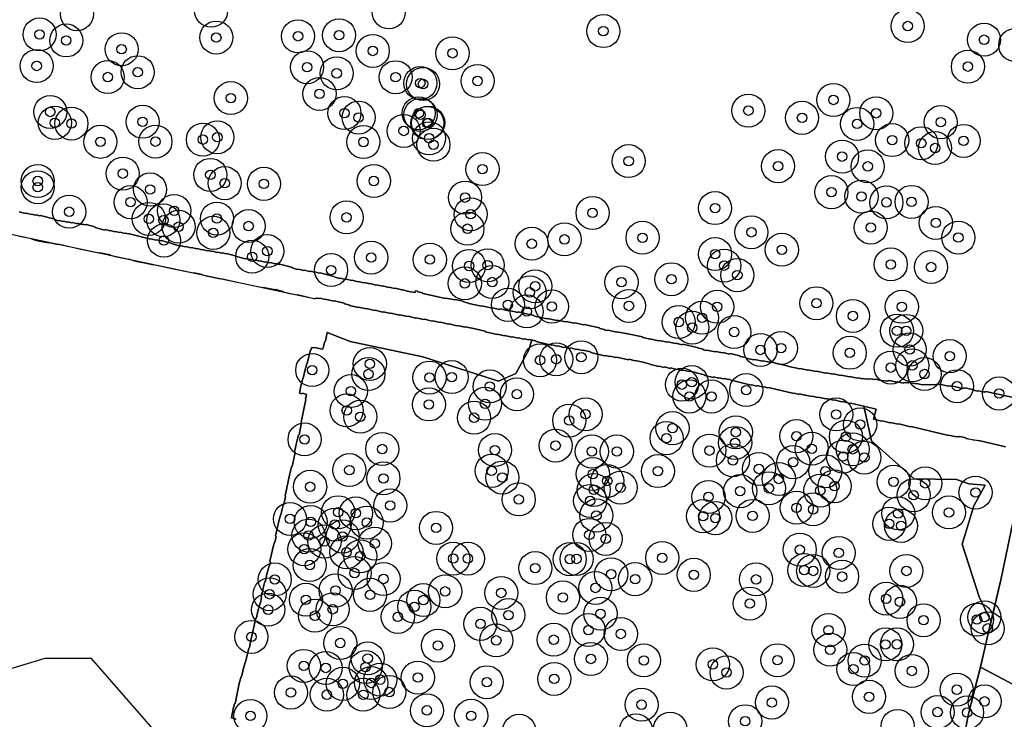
# Model space of a CAD drawing. Header units: inches. Extents: x 128668 to 131679, y 413272 to 413787.
# Tile 7 of 116: x 128821 to 128925, y 413652 to 413726. Entities that reach past the tile are written whole.
import ezdxf

# ---------------------------------------------------------------- set-up
doc = ezdxf.new("R2010")
doc.units = ezdxf.units.IN
doc.header["$MEASUREMENT"] = 0
doc.header["$PDMODE"] = 33
doc.header["$PDSIZE"] = -3
for name, color, linetype in [('Niet gedetecteerde gebieden (D-gebied) (ca. 44.659 m2)', 1, 'Continuous'), ('Onderzoeksgebied Capelsche UW (ca. 743.790 m2)', 5, 'Continuous'), ('Significante objecten binnen onderzoeksgebied', 3, 'Continuous'), ('Veiligheidsmarge objecten d.d. 230531', 6, 'Continuous'), ('Verstoorde gebieden (C-gebied) (ca. 90.096 m2)', 40, 'Continuous'), ('Vrijgegeven gebieden (A+B gebied) (ca. 609.035 m2)', 3, 'Continuous')]:
    doc.layers.add(name, color=color, linetype=linetype)

msp = doc.modelspace()

# ---------------------------------------------------------------- linework, layer by layer
at = {"layer": 'Niet gedetecteerde gebieden (D-gebied) (ca. 44.659 m2)'}
for points in [[(128924.82, 413680.73, 0), (128922, 413681.41, 0), (128921.94, 413681.38, 0), (128921.6, 413681.46, 0), (128921.54, 413681.42, 0), (128920.67, 413681.64, 0), (128920.63, 413681.7, 0), (128920, 413681.85, 0), (128919.94, 413681.81, 0), (128919.84, 413681.84, 0), (128919.78, 413681.8, 0), (128919.68, 413681.82, 0), (128919.62, 413681.79, 0), (128918.85, 413681.98, 0), (128918.79, 413681.94, 0), (128914.85, 413682.9, 0), (128914.79, 413682.86, 0), (128913.53, 413683.17, 0), (128913.47, 413683.13, 0), (128912.64, 413683.33, 0), (128912.58, 413683.3, 0), (128911.8, 413683.48, 0), (128911.74, 413683.45, 0), (128910.87, 413683.66, 0), (128911.13, 413684.73, 0), (128908.46, 413685.38, 0), (128908.4, 413685.34, 0), (128907.57, 413685.54, 0), (128907.51, 413685.51, 0), (128906.69, 413685.71, 0), (128906.63, 413685.67, 0), (128905.85, 413685.86, 0), (128905.79, 413685.82, 0), (128905.01, 413686.01, 0), (128904.95, 413685.98, 0), (128904.37, 413686.12, 0), (128904.31, 413686.08, 0), (128903.67, 413686.23, 0), (128903.61, 413686.2, 0), (128903.03, 413686.34, 0), (128902.97, 413686.3, 0), (128902.49, 413686.42, 0), (128902.43, 413686.38, 0), (128899.75, 413687.03, 0), (128899.69, 413687, 0), (128899.11, 413687.14, 0), (128899.05, 413687.1, 0), (128898.56, 413687.22, 0), (128898.5, 413687.18, 0), (128897.97, 413687.31, 0), (128897.91, 413687.28, 0), (128895.67, 413687.82, 0), (128895.64, 413687.88, 0), (128895.59, 413687.89, 0), (128895.53, 413687.86, 0), (128895.04, 413687.97, 0), (128894.98, 413687.94, 0), (128894.5, 413688.06, 0), (128894.44, 413688.02, 0), (128893.95, 413688.14, 0), (128893.89, 413688.1, 0), (128893.02, 413688.31, 0), (128892.98, 413688.37, 0), (128892.1, 413688.59, 0), (128892.07, 413688.65, 0), (128892.01, 413688.61, 0), (128891.42, 413688.75, 0), (128891.36, 413688.71, 0), (128890.73, 413688.87, 0), (128890.67, 413688.83, 0), (128890.09, 413688.97, 0), (128890.03, 413688.94, 0), (128889.4, 413689.09, 0), (128889.34, 413689.05, 0), (128888.75, 413689.2, 0), (128888.69, 413689.16, 0), (128888.21, 413689.28, 0), (128888.15, 413689.24, 0), (128887.27, 413689.45, 0), (128887.24, 413689.51, 0), (128886.36, 413689.73, 0), (128886.32, 413689.79, 0), (128886.26, 413689.75, 0), (128885.68, 413689.89, 0), (128885.62, 413689.86, 0), (128884.99, 413690.01, 0), (128884.93, 413689.97, 0), (128884.35, 413690.11, 0), (128884.29, 413690.08, 0), (128883.65, 413690.23, 0), (128883.59, 413690.19, 0), (128883.01, 413690.34, 0), (128882.95, 413690.3, 0), (128882.46, 413690.42, 0), (128882.4, 413690.38, 0), (128880.95, 413690.74, 0), (128880.91, 413690.8, 0), (128880.13, 413690.98, 0), (128880.07, 413690.95, 0), (128879.49, 413691.09, 0), (128879.43, 413691.05, 0), (128878.8, 413691.21, 0), (128878.74, 413691.17, 0), (128878.15, 413691.31, 0), (128878.09, 413691.27, 0), (128877.46, 413691.43, 0), (128877.4, 413691.39, 0), (128876.82, 413691.53, 0), (128876.76, 413691.5, 0), (128875.15, 413691.89, 0), (128875.12, 413691.95, 0), (128874.44, 413692.11, 0), (128874.38, 413692.08, 0), (128873.89, 413692.19, 0), (128873.83, 413692.16, 0), (128873.3, 413692.29, 0), (128873.24, 413692.25, 0), (128872.65, 413692.39, 0), (128872.59, 413692.36, 0), (128871.86, 413692.53, 0), (128871.8, 413692.5, 0), (128871.08, 413692.67, 0), (128871.02, 413692.64, 0), (128869.8, 413692.93, 0), (128869.76, 413692.99, 0), (128868.4, 413693.32, 0), (128868.34, 413693.29, 0), (128867.66, 413693.45, 0), (128867.6, 413693.42, 0), (128866.83, 413693.6, 0), (128866.77, 413693.57, 0), (128865.94, 413693.77, 0), (128865.88, 413693.73, 0), (128865.05, 413693.93, 0), (128864.99, 413693.9, 0), (128864.22, 413694.09, 0), (128864.15, 413694.05, 0), (128863.33, 413694.25, 0), (128863.27, 413694.21, 0), (128862.44, 413694.41, 0), (128862.38, 413694.38, 0), (128861.61, 413694.57, 0), (128861.54, 413694.53, 0), (128860.72, 413694.73, 0), (128860.66, 413694.69, 0), (128859.83, 413694.89, 0), (128859.77, 413694.86, 0), (128859, 413695.05, 0), (128858.93, 413695.01, 0), (128858.11, 413695.21, 0), (128858.05, 413695.17, 0), (128857.22, 413695.38, 0), (128857.16, 413695.34, 0), (128856.38, 413695.53, 0), (128856.32, 413695.49, 0), (128855.4, 413695.72, 0), (128855.36, 413695.78, 0), (128854.88, 413695.89, 0), (128854.84, 413695.95, 0), (128853.82, 413696.2, 0), (128853.76, 413696.17, 0), (128852.84, 413696.39, 0), (128852.78, 413696.35, 0), (128852.29, 413696.47, 0), (128852.23, 413696.44, 0), (128852.04, 413696.48, 0), (128851.98, 413696.45, 0), (128851.83, 413696.48, 0), (128851.77, 413696.44, 0), (128851.66, 413696.42, 0), (128795.11, 413708.4, 0)], [(128820.43, 413705.63, 0), (128821.16, 413705.44, 0), (128821.22, 413705.47, 0), (128821.7, 413705.34, 0), (128821.76, 413705.38, 0), (128822.2, 413705.27, 0), (128822.26, 413705.3, 0), (128822.65, 413705.2, 0), (128822.71, 413705.23, 0), (128824.21, 413704.84, 0), (128824.24, 413704.78, 0), (128824.63, 413704.68, 0), (128824.69, 413704.71, 0), (128825.08, 413704.61, 0), (128825.14, 413704.64, 0), (128825.52, 413704.54, 0), (128825.59, 413704.58, 0), (128826.02, 413704.46, 0), (128826.08, 413704.5, 0), (128826.57, 413704.37, 0), (128826.63, 413704.41, 0), (128827.06, 413704.29, 0), (128827.12, 413704.33, 0), (128827.46, 413704.24, 0), (128827.52, 413704.27, 0), (128828.44, 413704.03, 0), (128828.48, 413703.97, 0), (128829.49, 413703.7, 0), (128829.55, 413703.74, 0), (128830.04, 413703.61, 0), (128830.1, 413703.64, 0), (128830.58, 413703.52, 0), (128830.64, 413703.55, 0), (128831.08, 413703.44, 0), (128831.14, 413703.47, 0), (128831.62, 413703.34, 0), (128831.68, 413703.38, 0), (128832.07, 413703.28, 0), (128832.13, 413703.31, 0), (128834.35, 413702.73, 0), (128834.41, 413702.76, 0), (128834.9, 413702.63, 0), (128834.96, 413702.67, 0), (128835.44, 413702.54, 0), (128835.5, 413702.58, 0), (128836.61, 413702.28, 0), (128836.65, 413702.22, 0), (128837.52, 413701.99, 0), (128837.58, 413702.03, 0), (128838.02, 413701.91, 0), (128838.08, 413701.95, 0), (128838.61, 413701.81, 0), (128838.67, 413701.84, 0), (128839.25, 413701.69, 0), (128839.31, 413701.73, 0), (128839.79, 413701.6, 0), (128839.86, 413701.63, 0), (128840.34, 413701.51, 0), (128840.4, 413701.54, 0), (128840.88, 413701.41, 0), (128840.94, 413701.45, 0), (128841.38, 413701.33, 0), (128841.44, 413701.37, 0), (128841.92, 413701.24, 0), (128841.99, 413701.28, 0), (128842.32, 413701.19, 0), (128842.38, 413701.22, 0), (128843.3, 413700.98, 0), (128843.34, 413700.92, 0), (128844.35, 413700.65, 0), (128844.42, 413700.69, 0), (128844.85, 413700.57, 0), (128844.91, 413700.61, 0), (128845.39, 413700.48, 0), (128845.46, 413700.52, 0), (128845.94, 413700.39, 0), (128846, 413700.42, 0), (128846.44, 413700.31, 0), (128846.5, 413700.34, 0), (128846.98, 413700.22, 0), (128847.04, 413700.25, 0), (128847.52, 413700.12, 0), (128847.59, 413700.16, 0), (128847.97, 413700.06, 0), (128848.03, 413700.09, 0), (128849.39, 413699.73, 0), (128849.42, 413699.67, 0), (128849.95, 413699.53, 0), (128850.01, 413699.57, 0), (128850.59, 413699.42, 0), (128850.66, 413699.45, 0), (128851.19, 413699.31, 0), (128851.25, 413699.35, 0), (128851.68, 413699.23, 0), (128851.75, 413699.27, 0), (128852.23, 413699.14, 0), (128852.29, 413699.17, 0), (128853.74, 413698.79, 0), (128853.78, 413698.73, 0), (128854.36, 413698.58, 0), (128854.42, 413698.61, 0), (128855, 413698.46, 0), (128855.06, 413698.49, 0), (128855.64, 413698.34, 0), (128855.7, 413698.38, 0), (128856.28, 413698.22, 0), (128856.34, 413698.26, 0), (128856.92, 413698.11, 0), (128856.98, 413698.14, 0), (128857.56, 413697.99, 0), (128857.62, 413698.02, 0), (128858.2, 413697.87, 0), (128858.26, 413697.91, 0), (128858.89, 413697.74, 0), (128858.95, 413697.78, 0), (128859.53, 413697.62, 0), (128859.59, 413697.66, 0), (128860.17, 413697.5, 0), (128860.23, 413697.54, 0), (128860.96, 413697.35, 0), (128861.02, 413697.38, 0), (128861.7, 413697.2, 0), (128862.34, 413697.09, 0), (128862.38, 413697.26, 0), (128862.59, 413697.21, 0), (128862.63, 413697.15, 0), (128863.12, 413697.04, 0), (128863.16, 413696.98, 0), (128865.55, 413696.46, 0), (128865.61, 413696.5, 0), (128866.54, 413696.29, 0), (128866.6, 413696.33, 0), (128867.43, 413696.15, 0), (128867.46, 413696.09, 0), (128868, 413695.97, 0), (128868.04, 413695.91, 0), (128869.36, 413695.62, 0), (128869.42, 413695.66, 0), (128870.35, 413695.46, 0), (128870.4, 413695.49, 0), (128871.28, 413695.3, 0), (128871.34, 413695.34, 0), (128872.27, 413695.14, 0), (128872.33, 413695.17, 0), (128873.21, 413694.98, 0), (128873.27, 413695.02, 0), (128874.93, 413694.65, 0), (128874.97, 413694.59, 0), (128876.34, 413694.29, 0), (128876.39, 413694.33, 0), (128877.32, 413694.13, 0), (128877.38, 413694.17, 0), (128878.26, 413693.97, 0), (128878.32, 413694.01, 0), (128879.2, 413693.82, 0), (128879.26, 413693.86, 0), (128880.19, 413693.65, 0), (128880.25, 413693.69, 0), (128881.86, 413693.34, 0), (128881.9, 413693.28, 0), (128882.38, 413693.17, 0), (128882.42, 413693.11, 0), (128882.72, 413693.05, 0), (128882.77, 413693.08, 0), (128883.65, 413692.89, 0), (128883.71, 413692.93, 0), (128884.64, 413692.73, 0), (128884.7, 413692.76, 0), (128886.41, 413692.39, 0), (128886.45, 413692.33, 0), (128887.08, 413692.19, 0), (128887.12, 413692.13, 0), (128887.18, 413692.17, 0), (128888.11, 413691.96, 0), (128888.17, 413692, 0), (128889.05, 413691.81, 0), (128889.11, 413691.85, 0), (128889.89, 413691.68, 0), (128889.95, 413691.71, 0), (128890.63, 413691.56, 0), (128890.69, 413691.6, 0), (128892.2, 413691.27, 0), (128892.24, 413691.21, 0), (128892.83, 413691.08, 0), (128892.87, 413691.02, 0), (128893.16, 413690.96, 0), (128893.22, 413690.99, 0), (128894.1, 413690.8, 0), (128894.16, 413690.84, 0), (128894.89, 413690.68, 0), (128894.95, 413690.72, 0), (128895.63, 413690.57, 0), (128895.69, 413690.61, 0), (128896.72, 413690.38, 0), (128896.76, 413690.32, 0), (128897.34, 413690.19, 0), (128897.38, 413690.13, 0), (128898.21, 413689.95, 0), (128898.27, 413689.99, 0), (128899.1, 413689.81, 0), (128899.16, 413689.84, 0), (128899.84, 413689.69, 0), (128899.9, 413689.73, 0), (128901.86, 413689.3, 0), (128901.89, 413689.24, 0), (128903.07, 413688.99, 0), (128903.13, 413689.02, 0), (128903.86, 413688.86, 0), (128903.92, 413688.9, 0), (128904.8, 413688.71, 0), (128904.86, 413688.75, 0), (128905.78, 413688.54, 0), (128905.84, 413688.58, 0), (128906.58, 413688.42, 0), (128906.64, 413688.46, 0), (128907.37, 413688.3, 0), (128907.43, 413688.33, 0), (128908.31, 413688.14, 0), (128908.37, 413688.18, 0), (128909.15, 413688.01, 0), (128909.21, 413688.05, 0), (128909.74, 413687.93, 0), (128909.8, 413687.97, 0), (128910.1, 413687.9, 0), (128910.16, 413687.94, 0), (128910.3, 413687.91, 0), (128910.36, 413687.95, 0), (128910.46, 413687.92, 0), (128910.52, 413687.96, 0), (128911.01, 413687.86, 0), (128911.07, 413687.89, 0), (128911.8, 413687.73, 0), (128911.86, 413687.77, 0), (128912.15, 413687.71, 0), (128912.21, 413687.74, 0), (128912.36, 413687.71, 0), (128912.42, 413687.75, 0), (128912.47, 413687.74, 0), (128912.53, 413687.78, 0), (128913.36, 413687.6, 0), (128913.42, 413687.63, 0), (128914, 413687.5, 0), (128914.06, 413687.54, 0), (128914.21, 413687.51, 0), (128914.27, 413687.55, 0), (128914.37, 413687.53, 0), (128914.43, 413687.57, 0), (128914.57, 413687.53, 0), (128914.63, 413687.57, 0), (128915.36, 413687.41, 0), (128915.42, 413687.45, 0), (128916.06, 413687.31, 0), (128916.12, 413687.35, 0), (128916.26, 413687.32, 0), (128916.32, 413687.35, 0), (128916.52, 413687.31, 0), (128916.58, 413687.35, 0), (128916.77, 413687.31, 0), (128916.83, 413687.34, 0), (128916.98, 413687.31, 0), (128917.04, 413687.35, 0), (128917.24, 413687.31, 0), (128917.3, 413687.34, 0), (128917.44, 413687.31, 0), (128917.5, 413687.35, 0), (128917.6, 413687.33, 0), (128917.66, 413687.37, 0), (128917.76, 413687.35, 0), (128917.82, 413687.38, 0), (128918.84, 413687.16, 0), (128918.9, 413687.2, 0), (128919.19, 413687.13, 0), (128919.25, 413687.17, 0), (128920.33, 413686.93, 0), (128920.39, 413686.97, 0), (128920.44, 413686.96, 0), (128920.5, 413687, 0), (128921.52, 413686.77, 0), (128921.56, 413686.72, 0), (128921.9, 413686.64, 0), (128921.96, 413686.68, 0), (128922.6, 413686.54, 0), (128922.65, 413686.58, 0), (128922.7, 413686.57, 0), (128922.76, 413686.6, 0), (128925.5, 413686, 0)]]:
    msp.add_polyline3d(points, dxfattribs=at)
at = {"layer": 'Onderzoeksgebied Capelsche UW (ca. 743.790 m2)'}
msp.add_lwpolyline([(128827.3, 413591.06), (128834.13, 413609.92), (128840.16, 413625.16), (128841.27, 413628.18), (128841.43, 413638.18), (128835.88, 413649.45), (128828.1, 413658.34), (128823.18, 413658.34), (128797.46, 413650.56), (128790.79, 413661.2), (128787.14, 413674.82), (128786.35, 413687.2), (128787.62, 413697.84), (128787.62, 413707.2), (128775.55, 413709.27), (128778.57, 413701.65), (128779.52, 413675.45), (128782.85, 413658.15), (128790.32, 413642.91), (128794.6, 413639.24), (128798.09, 413636.86), (128764.6, 413576.38)], dxfattribs=at)
at = {"layer": 'Significante objecten binnen onderzoeksgebied'}
for p in [(128822.61, 413724.41), (128854.3, 413724.32), (128882.27, 413724.76), (128914.48, 413725.3), (128825.43, 413723.77), (128841.31, 413724.08), (128849.96, 413724.21), (128922.56, 413723.85), (128831.29, 413722.84), (128857.87, 413722.66), (128866.31, 413722.41), (128822.3, 413721.07), (128832.99, 413720.41), (128850.92, 413720.94), (128854.05, 413720.29), (128920.85, 413721), (128829.82, 413719.9), (128860.29, 413719.88), (128862.9, 413719.26), (128863.19, 413719.16), (128868.96, 413719.48), (128852.23, 413718.11), (128842.85, 413717.67), (128906.62, 413717.47), (128823.74, 413716.2), (128854.87, 413716.08), (128862.73, 413716.06), (128897.62, 413716.34), (128911.15, 413716.06), (128824.22, 413715.05), (128825.98, 413714.97), (128833.51, 413715.16), (128856.37, 413715.61), (128862.92, 413715.89), (128863.64, 413715.02), (128863.73, 413715.05), (128903.3, 413715.58), (128909.13, 413714.94), (128917.98, 413715.12), (128861.14, 413714.19), (128829.04, 413713.04), (128834.87, 413713.06), (128839.89, 413713.27), (128841.42, 413713.52), (128856.88, 413713.02), (128863.83, 413713.41), (128912.84, 413713.22), (128915.92, 413712.89), (128920.4, 413713.14), (128864.29, 413712.73), (128917.38, 413712.38), (128884.95, 413711), (128907.54, 413711.47), (128869.48, 413710.15), (128900.76, 413710.46), (128910.25, 413710.44), (128822.41, 413708.89), (128831.41, 413709.67), (128840.68, 413709.54), (128857.98, 413708.89), (128822.41, 413708.23), (128834.3, 413707.99), (128842.2, 413708.66), (128846.35, 413708.59), (128906.41, 413707.71), (128832.24, 413706.65), (128867.64, 413707.13), (128909.59, 413707.24), (128912.23, 413706.63), (128914.89, 413706.68), (128825.74, 413705.64), (128836.85, 413705.72), (128894.09, 413706.02), (128834.17, 413704.88), (128835.71, 413704.73), (128841.38, 413704.91), (128855.1, 413705.04), (128868.23, 413705.37), (128881.13, 413705.51), (128837.32, 413704.05), (128844.73, 413704.12), (128867.89, 413703.84), (128897.94, 413703.46), (128910.57, 413703.96), (128917.46, 413704.45), (128835.77, 413702.59), (128840.99, 413703.4), (128878.16, 413702.71), (128886.42, 413702.88), (128919.84, 413702.9), (128846.71, 413701.47), (128874.69, 413702.25), (128901.16, 413701.61), (128845.11, 413700.87), (128857.7, 413700.78), (128863.91, 413700.57), (128894.1, 413701.15), (128853.46, 413699.46), (128868.06, 413699.89), (128870.03, 413699.97), (128895.06, 413699.93), (128912.69, 413700.06), (128916.95, 413699.78), (128889.47, 413698.49), (128896.45, 413698.92), (128867.61, 413698.05), (128870.52, 413698.19), (128875.06, 413697.74), (128884.19, 413698.17), (128874.48, 413697.1), (128872.17, 413695.78), (128876.82, 413695.6), (128884.98, 413695.66), (128894.32, 413695.57), (128904.82, 413695.95), (128913.86, 413695.57), (128874.16, 413695.08), (128892.72, 413694.41), (128908.68, 413694.6), (128890.25, 413693.96), (128891.68, 413693.36), (128913.35, 413693.03), (128896.12, 413692.9), (128914.33, 413693.02), (128898.9, 413691), (128901.08, 413691.2), (128914.69, 413691.05), (128875.57, 413689.91), (128877.29, 413690.01), (128879.94, 413690.23), (128908.35, 413690.7), (128918.93, 413690.34), (128851.46, 413688.87), (128857.56, 413689.52), (128912.69, 413689.13), (128914.97, 413689.37), (128857.41, 413688.45), (128863.87, 413688.08), (128866.22, 413688.13), (128916.26, 413688.45), (128870.25, 413687.14), (128890.59, 413687.33), (128891.62, 413687.59), (128919.7, 413687.16), (128855.55, 413686.64), (128873.12, 413686.31), (128891.38, 413686.07), (128893.72, 413686.07), (128897.39, 413686.75), (128924.15, 413686.39), (128863.81, 413685.23), (128869.75, 413685.3), (128855.11, 413684.6), (128856.55, 413683.93), (128868.59, 413683.83), (128880.39, 413684.19), (128906.92, 413684.17), (128878.66, 413683.52), (128889.59, 413682.72), (128909.45, 413683.11), (128888.96, 413681.66), (128896.29, 413682.28), (128902.7, 413681.87), (128907.94, 413681.82), (128850.65, 413681.53), (128877.22, 413680.87), (128896.22, 413681.16), (128904.33, 413680.54), (128858.87, 413680.51), (128870.8, 413680.4), (128881.05, 413680.25), (128883.7, 413680.25), (128893.5, 413680.34), (128907.64, 413679.71), (128908.66, 413680.48), (128909.89, 413679.61), (128895.98, 413679.31), (128902.37, 413679.12), (128855.39, 413678.28), (128859, 413677.4), (128870.45, 413678.2), (128871.58, 413677.49), (128881.16, 413677.86), (128888.05, 413678.17), (128898.74, 413678.4), (128905.77, 413678.16), (128851.24, 413676.52), (128882.69, 413677.13), (128884.1, 413676.42), (128900.84, 413677.34), (128906.74, 413676.57), (128912.99, 413677.04), (128916.34, 413676.88), (128881.26, 413676.18), (128893.4, 413675.44), (128896.75, 413676.05), (128899.8, 413676.35), (128905.23, 413676.11), (128915.11, 413675.62), (128921.66, 413675.9), (128859.72, 413674.53), (128873.32, 413675.18), (128880.87, 413675.02), (128902.72, 413674.29), (128854.21, 413673.82), (128856.08, 413673.71), (128881.53, 413673.47), (128892.83, 413673.4), (128898.07, 413673.43), (128904.47, 413674.12), (128913.48, 413673.69), (128918.85, 413673.8), (128849.11, 413673.11), (128851.3, 413672.79), (128853.84, 413672.51), (128857.23, 413672.72), (128894.13, 413673.19), (128912.53, 413672.59), (128913.78, 413672.38), (128851.07, 413671.35), (128854.68, 413671.25), (128864.57, 413672.16), (128880.79, 413671.42), (128852.76, 413670.72), (128858.09, 413670.5), (128882.52, 413670.99), (128850.62, 413669.9), (128855.09, 413669.58), (128856.55, 413669.15), (128903.06, 413669.85), (128907.18, 413669.51), (128851.2, 413668.23), (128866.39, 413668.91), (128867.93, 413668.91), (128878.72, 413668.85), (128879.44, 413668.87), (128888.5, 413668.98), (128855.94, 413667.38), (128875.07, 413667.9), (128883.1, 413667.25), (128891.84, 413667.19), (128903.54, 413667.69), (128904.48, 413667.6), (128907.54, 413667), (128914.34, 413667.6), (128847.5, 413666.7), (128859.01, 413666.75), (128885.64, 413666.73), (128898.43, 413666.71), (128846.95, 413665.13), (128853.93, 413665.53), (128857.58, 413665.07), (128865.53, 413665.44), (128871.47, 413665.27), (128881.43, 413665.8), (128850.8, 413664.55), (128863.22, 413664.52), (128877.99, 413664.79), (128897.77, 413664.15), (128912.2, 413664.66), (128913.66, 413664.33), (128846.8, 413663.5), (128851.75, 413662.86), (128853.63, 413663.54), (128862.27, 413663.81), (128872.22, 413662.93), (128881.97, 413663.07), (128860.52, 413662.74), (128869.26, 413662), (128916.16, 413662.38), (128921.81, 413662.45), (128922.6, 413662.7), (128880.7, 413661.34), (128884.12, 413660.93), (128906.1, 413661.33), (128922.95, 413661.52), (128845.02, 413660.62), (128854.43, 413659.97), (128864.77, 413659.7), (128870.94, 413660.25), (128877.02, 413660.32), (128912.12, 413659.82), (128913.34, 413659.83), (128906.29, 413659.26), (128857.33, 413658.34), (128880.96, 413658.28), (128886.56, 413658.13), (128893.86, 413657.71), (128900.7, 413658.15), (128909.93, 413658.11), (128850.57, 413657.55), (128852.89, 413657.33), (128857.11, 413657.42), (128895.31, 413656.85), (128908.73, 413657.21), (128914.92, 413657.01), (128854.7, 413655.65), (128857.7, 413655.74), (128858.66, 413656.09), (128862.64, 413656.31), (128869.93, 413655.82), (128877.08, 413656.17), (128849.21, 413654.73), (128853.01, 413654.5), (128856.87, 413654.49), (128859.63, 413654.78), (128919.67, 413655.03), (128886.32, 413653.44), (128900.11, 413653.67), (128910.39, 413654.27), (128922.62, 413653.79), (128863.6, 413652.84), (128917.65, 413652.66), (128920.77, 413652.61), (128844.92, 413652.25), (128868.28, 413652.27), (128897.28, 413651.69)]:
    msp.add_point(p, dxfattribs=at)
at = {"layer": 'Veiligheidsmarge objecten d.d. 230531', "color": 6, "linetype": 'Continuous', "lineweight": 25}
for centre in [(128826.56, 413726.55), (128840.76, 413726.92), (128859.56, 413726.75), (128914.48, 413725.3), (128822.61, 413724.41), (128841.31, 413724.08), (128849.96, 413724.21), (128854.3, 413724.32), (128882.27, 413724.76), (128825.43, 413723.77), (128922.56, 413723.85), (128925.86, 413723.29), (128831.29, 413722.84), (128857.87, 413722.66), (128866.31, 413722.41), (128822.3, 413721.07), (128920.85, 413721), (128832.99, 413720.41), (128850.92, 413720.94), (128854.05, 413720.29), (128829.82, 413719.9), (128860.29, 413719.88), (128862.9, 413719.26), (128863.19, 413719.16), (128868.96, 413719.48), (128852.23, 413718.11), (128842.85, 413717.67), (128906.62, 413717.47), (128823.74, 413716.2), (128854.87, 413716.08), (128862.73, 413716.06), (128862.92, 413715.89), (128897.62, 413716.34), (128911.15, 413716.06), (128824.22, 413715.05), (128825.98, 413714.97), (128833.51, 413715.16), (128856.37, 413715.61), (128863.64, 413715.02), (128863.73, 413715.05), (128903.3, 413715.58), (128909.13, 413714.94), (128917.98, 413715.12), (128861.14, 413714.19), (128829.04, 413713.04), (128834.87, 413713.06), (128839.89, 413713.27), (128841.42, 413713.52), (128856.88, 413713.02), (128863.83, 413713.41), (128864.29, 413712.73), (128912.84, 413713.22), (128915.92, 413712.89), (128920.4, 413713.14), (128917.38, 413712.38), (128884.95, 413711), (128907.54, 413711.47), (128831.41, 413709.67), (128840.68, 413709.54), (128869.48, 413710.15), (128900.76, 413710.46), (128910.25, 413710.44), (128822.41, 413708.89), (128842.2, 413708.66), (128846.35, 413708.59), (128857.98, 413708.89), (128822.41, 413708.23), (128834.3, 413707.99), (128906.41, 413707.71), (128832.24, 413706.65), (128867.64, 413707.13), (128909.59, 413707.24), (128912.23, 413706.63), (128914.89, 413706.68), (128825.74, 413705.64), (128836.85, 413705.72), (128868.23, 413705.37), (128881.13, 413705.51), (128894.09, 413706.02), (128834.17, 413704.88), (128835.71, 413704.73), (128841.38, 413704.91), (128855.1, 413705.04), (128917.46, 413704.45), (128837.32, 413704.05), (128840.99, 413703.4), (128844.73, 413704.12), (128867.89, 413703.84), (128897.94, 413703.46), (128910.57, 413703.96), (128835.77, 413702.59), (128874.69, 413702.25), (128878.16, 413702.71), (128886.42, 413702.88), (128919.84, 413702.9), (128846.71, 413701.47), (128901.16, 413701.61), (128845.11, 413700.87), (128857.7, 413700.78), (128863.91, 413700.57), (128894.1, 413701.15), (128853.46, 413699.46), (128868.06, 413699.89), (128870.03, 413699.97), (128895.06, 413699.93), (128912.69, 413700.06), (128916.95, 413699.78), (128867.61, 413698.05), (128870.52, 413698.19), (128884.19, 413698.17), (128889.47, 413698.49), (128896.45, 413698.92), (128874.48, 413697.1), (128875.06, 413697.74), (128904.82, 413695.95), (128872.17, 413695.78), (128874.16, 413695.08), (128876.82, 413695.6), (128884.98, 413695.66), (128894.32, 413695.57), (128913.86, 413695.57), (128890.25, 413693.96), (128892.72, 413694.41), (128908.68, 413694.6), (128891.68, 413693.36), (128896.12, 413692.9), (128913.35, 413693.03), (128914.33, 413693.02), (128898.9, 413691), (128901.08, 413691.2), (128914.69, 413691.05), (128875.57, 413689.91), (128877.29, 413690.01), (128879.94, 413690.23), (128908.35, 413690.7), (128918.93, 413690.34), (128851.46, 413688.87), (128857.56, 413689.52), (128912.69, 413689.13), (128914.97, 413689.37), (128857.41, 413688.45), (128863.87, 413688.08), (128866.22, 413688.13), (128916.26, 413688.45), (128855.55, 413686.64), (128870.25, 413687.14), (128890.59, 413687.33), (128891.62, 413687.59), (128897.39, 413686.75), (128919.7, 413687.16), (128873.12, 413686.31), (128891.38, 413686.07), (128893.72, 413686.07), (128924.15, 413686.39), (128855.11, 413684.6), (128863.81, 413685.23), (128869.75, 413685.3), (128856.55, 413683.93), (128868.59, 413683.83), (128878.66, 413683.52), (128880.39, 413684.19), (128906.92, 413684.17), (128889.59, 413682.72), (128909.45, 413683.11), (128850.65, 413681.53), (128888.96, 413681.66), (128896.29, 413682.28), (128902.7, 413681.87), (128907.94, 413681.82), (128858.87, 413680.51), (128870.8, 413680.4), (128877.22, 413680.87), (128893.5, 413680.34), (128896.22, 413681.16), (128904.33, 413680.54), (128908.66, 413680.48), (128881.05, 413680.25), (128883.7, 413680.25), (128895.98, 413679.31), (128907.64, 413679.71), (128909.89, 413679.61), (128855.39, 413678.28), (128898.74, 413678.4), (128902.37, 413679.12), (128859, 413677.4), (128870.45, 413678.2), (128871.58, 413677.49), (128881.16, 413677.86), (128888.05, 413678.17), (128900.84, 413677.34), (128905.77, 413678.16), (128851.24, 413676.52), (128881.26, 413676.18), (128882.69, 413677.13), (128884.1, 413676.42), (128899.8, 413676.35), (128906.74, 413676.57), (128912.99, 413677.04), (128916.34, 413676.88), (128873.32, 413675.18), (128893.4, 413675.44), (128896.75, 413676.05), (128905.23, 413676.11), (128915.11, 413675.62), (128921.66, 413675.9), (128859.72, 413674.53), (128880.87, 413675.02), (128902.72, 413674.29), (128904.47, 413674.12), (128849.11, 413673.11), (128854.21, 413673.82), (128856.08, 413673.71), (128881.53, 413673.47), (128892.83, 413673.4), (128894.13, 413673.19), (128898.07, 413673.43), (128913.48, 413673.69), (128918.85, 413673.8), (128851.3, 413672.79), (128853.84, 413672.51), (128857.23, 413672.72), (128864.57, 413672.16), (128912.53, 413672.59), (128913.78, 413672.38), (128851.07, 413671.35), (128854.68, 413671.25), (128880.79, 413671.42), (128882.52, 413670.99), (128850.62, 413669.9), (128852.76, 413670.72), (128858.09, 413670.5), (128855.09, 413669.58), (128856.55, 413669.15), (128866.39, 413668.91), (128867.93, 413668.91), (128879.44, 413668.87), (128888.5, 413668.98), (128903.06, 413669.85), (128907.18, 413669.51), (128851.2, 413668.23), (128875.07, 413667.9), (128878.72, 413668.85), (128855.94, 413667.38), (128883.1, 413667.25), (128891.84, 413667.19), (128903.54, 413667.69), (128904.48, 413667.6), (128907.54, 413667), (128914.34, 413667.6), (128847.5, 413666.7), (128859.01, 413666.75), (128881.43, 413665.8), (128885.64, 413666.73), (128898.43, 413666.71), (128846.95, 413665.13), (128853.93, 413665.53), (128857.58, 413665.07), (128865.53, 413665.44), (128871.47, 413665.27), (128877.99, 413664.79), (128850.8, 413664.55), (128862.27, 413663.81), (128863.22, 413664.52), (128897.77, 413664.15), (128912.2, 413664.66), (128913.66, 413664.33), (128846.8, 413663.5), (128851.75, 413662.86), (128853.63, 413663.54), (128860.52, 413662.74), (128872.22, 413662.93), (128881.97, 413663.07), (128922.6, 413662.7), (128869.26, 413662), (128916.16, 413662.38), (128921.81, 413662.45), (128845.02, 413660.62), (128880.7, 413661.34), (128884.12, 413660.93), (128906.1, 413661.33), (128922.95, 413661.52), (128854.43, 413659.97), (128864.77, 413659.7), (128870.94, 413660.25), (128877.02, 413660.32), (128912.12, 413659.82), (128913.34, 413659.83), (128906.29, 413659.26), (128850.57, 413657.55), (128857.11, 413657.42), (128857.33, 413658.34), (128880.96, 413658.28), (128886.56, 413658.13), (128893.86, 413657.71), (128900.7, 413658.15), (128909.93, 413658.11), (128852.89, 413657.33), (128895.31, 413656.85), (128908.73, 413657.21), (128914.92, 413657.01), (128854.7, 413655.65), (128857.7, 413655.74), (128858.66, 413656.09), (128862.64, 413656.31), (128869.93, 413655.82), (128877.08, 413656.17), (128849.21, 413654.73), (128853.01, 413654.5), (128856.87, 413654.49), (128859.63, 413654.78), (128910.39, 413654.27), (128919.67, 413655.03), (128886.32, 413653.44), (128900.11, 413653.67), (128922.62, 413653.79), (128844.92, 413652.25), (128863.6, 413652.84), (128868.28, 413652.27), (128917.65, 413652.66), (128920.77, 413652.61), (128897.28, 413651.69), (128913.41, 413651.19), (128873.36, 413650.67), (128885.72, 413650.73), (128889.34, 413650.91)]:
    msp.add_circle(centre, 1.75, dxfattribs=at)
at = {"layer": 'Verstoorde gebieden (C-gebied) (ca. 90.096 m2)'}
for points in [[(128820.48, 413703.06), (128821.75, 413702.8), (128821.79, 413702.74), (128822.42, 413702.56), (128823.54, 413702.33), (128823.6, 413702.37), (128824.53, 413702.18), (128824.59, 413702.22), (128826.98, 413701.68), (128828.89, 413701.29), (128828.95, 413701.33), (128830.08, 413701.1), (128830.12, 413701.04), (128830.74, 413700.87), (128832.02, 413700.61), (128832.08, 413700.65), (128832.17, 413700.63), (128832.21, 413700.57), (128832.89, 413700.38), (128833.68, 413700.22), (128834.65, 413700.02), (128834.71, 413700.06), (128836.42, 413699.66), (128838.87, 413699.16), (128838.93, 413699.2), (128839.81, 413699.02), (128839.85, 413698.96), (128840.38, 413698.8), (128841.75, 413698.53), (128841.81, 413698.56), (128843.71, 413698.13), (128846.21, 413697.62), (128846.26, 413697.66), (128847.59, 413697.39), (128847.65, 413697.43), (128847.88, 413697.33), (128848.37, 413697.23), (128848.41, 413697.17), (128848.89, 413697.02), (128849.87, 413696.82), (128849.93, 413696.86), (128851.63, 413696.46), (128851.76, 413696.44), (128851.83, 413696.48), (128851.98, 413696.45), (128852.04, 413696.48), (128852.23, 413696.44), (128852.29, 413696.47), (128852.78, 413696.35), (128852.84, 413696.39), (128853.76, 413696.17), (128853.82, 413696.2), (128854.84, 413695.95), (128854.88, 413695.89), (128855.36, 413695.78), (128855.4, 413695.72), (128856.32, 413695.49), (128856.38, 413695.53), (128857.16, 413695.34), (128857.22, 413695.38), (128858.05, 413695.17), (128858.11, 413695.21), (128858.93, 413695.01), (128859, 413695.05), (128859.77, 413694.86), (128859.83, 413694.89), (128860.66, 413694.69), (128860.72, 413694.73), (128861.54, 413694.53), (128861.61, 413694.57), (128862.38, 413694.38), (128862.44, 413694.41), (128863.27, 413694.21), (128863.33, 413694.25), (128864.15, 413694.05), (128864.22, 413694.09), (128864.99, 413693.9), (128865.05, 413693.93), (128865.88, 413693.73), (128865.94, 413693.77), (128866.77, 413693.57), (128866.83, 413693.6), (128867.6, 413693.42), (128867.66, 413693.45), (128868.34, 413693.29), (128868.4, 413693.32), (128869.76, 413692.99), (128869.8, 413692.93), (128871.02, 413692.64), (128871.08, 413692.67), (128871.8, 413692.5), (128871.86, 413692.53), (128872.59, 413692.36), (128872.65, 413692.39), (128873.24, 413692.25), (128873.3, 413692.29), (128873.83, 413692.16), (128873.89, 413692.19), (128874.38, 413692.08), (128874.44, 413692.11), (128874.72, 413692.04), (128874.34, 413690.95), (128873, 413688.5), (128871.17, 413687.68), (128868.88, 413688.42), (128863.15, 413690.28), (128855.47, 413691.9), (128853.06, 413692.85), (128853, 413692.66), (128852.85, 413691.93), (128852.8, 413691.89), (128852.61, 413691.21), (128852.59, 413691.12), (128852.53, 413691.08), (128851.7, 413691.25), (128851.64, 413691.21), (128851.39, 413691.26), (128851.34, 413691.01), (128851.28, 413690.97), (128851.09, 413690.3), (128850.94, 413689.56), (128850.89, 413689.52), (128850.69, 413688.8), (128850.55, 413688.11), (128850.49, 413688.07), (128850.29, 413687.35), (128850.1, 413686.42), (128850.35, 413686.37), (128850.4, 413686.41), (128850.8, 413686.33), (128850.84, 413686.27), (128850.75, 413685.83), (128850.78, 413685.77), (128850.3, 413683.37), (128850.34, 413683.31), (128850.08, 413682.03), (128850.02, 413682), (128849.8, 413681.17), (128849.6, 413680.19), (128849.64, 413680.13), (128849.34, 413678.66), (128849.28, 413678.62), (128849.05, 413677.75), (128848.6, 413675.55), (128848.64, 413675.49), (128848.46, 413674.61), (128848.4, 413674.57), (128848.23, 413673.99), (128848.15, 413673.55), (128848.09, 413673.51), (128847.91, 413672.88), (128847.59, 413671.32), (128847.63, 413671.26), (128847.5, 413670.62), (128847.44, 413670.58), (128847.21, 413669.71), (128846.99, 413668.63), (128847.03, 413668.57), (128846.95, 413668.18), (128846.89, 413668.14), (128846.66, 413667.27), (128846.51, 413666.53), (128846.45, 413666.5), (128846.26, 413665.77), (128846.07, 413664.84), (128846.11, 413664.78), (128846, 413664.24), (128845.94, 413664.2), (128845.71, 413663.33), (128845.57, 413662.65), (128845.51, 413662.61), (128844.98, 413660.26), (128844.82, 413659.48), (128844.76, 413659.44), (128844.56, 413658.67), (128844.41, 413657.93), (128844.35, 413657.89), (128844.15, 413657.17), (128844.01, 413656.48), (128843.95, 413656.44), (128843.74, 413655.67), (128843.31, 413653.56), (128843.25, 413653.52), (128843.1, 413653), (128842.91, 413652.06), (128843.29, 413651.94), (128843.39, 413651.92), (128843.42, 413651.86)], [(128925.78, 413673.57), (128924.37, 413666.81), (128923.31, 413662.26), (128922.04, 413664.87), (128920.24, 413670.42), (128921.47, 413674.5), (128922.67, 413676.67), (128920.94, 413676.82), (128919.64, 413677.27), (128915.18, 413677.37), (128912.53, 413679.71), (128910.64, 413681.37), (128909.85, 413685.04), (128911.13, 413684.73), (128910.87, 413683.66), (128911.74, 413683.45), (128911.8, 413683.48), (128912.58, 413683.3), (128912.64, 413683.33), (128913.47, 413683.13), (128913.53, 413683.17), (128914.79, 413682.86), (128914.85, 413682.9), (128918.79, 413681.94), (128918.85, 413681.98), (128919.62, 413681.79), (128919.69, 413681.82), (128919.78, 413681.8), (128919.84, 413681.84), (128919.94, 413681.81), (128920, 413681.85), (128920.63, 413681.7), (128920.67, 413681.64), (128922, 413681.41), (128924.82, 413680.73)], [(128835.88, 413649.45), (128828.1, 413658.34), (128823.18, 413658.34), (128800.45, 413651.47)]]:
    msp.add_lwpolyline(points, dxfattribs=at)
msp.add_lwpolyline([(128929.1, 413661.2), (128926.53, 413658.07), (128926.79, 413655.8), (128927.43, 413654.61), (128922.19, 413657.43), (128923.19, 413661.75), (128924.37, 413666.81), (128925.78, 413673.57), (128926.81, 413677.51), (128927.54, 413679.13), (128929.29, 413679.22), (128931.05, 413680.89), (128936.36, 413679.41), (128934.26, 413677.68), (128933.34, 413675.17), (128932.27, 413673.51), (128931.48, 413670.87), (128930.96, 413668.92), (128929.64, 413667.49), (128929.64, 413665.01)], close=True, dxfattribs=at)
at = {"layer": 'Vrijgegeven gebieden (A+B gebied) (ca. 609.035 m2)'}
for points in [[(128925.5, 413686, 0), (128922.76, 413686.6, 0), (128922.7, 413686.57, 0), (128922.65, 413686.58, 0), (128922.6, 413686.54, 0), (128921.96, 413686.68, 0), (128921.9, 413686.64, 0), (128921.56, 413686.72, 0), (128921.52, 413686.77, 0), (128920.5, 413687, 0), (128920.44, 413686.96, 0), (128920.39, 413686.97, 0), (128920.33, 413686.93, 0), (128919.25, 413687.17, 0), (128919.19, 413687.13, 0), (128918.9, 413687.2, 0), (128918.84, 413687.16, 0), (128917.82, 413687.38, 0), (128917.76, 413687.35, 0), (128917.66, 413687.37, 0), (128917.6, 413687.33, 0), (128917.5, 413687.35, 0), (128917.44, 413687.31, 0), (128917.3, 413687.34, 0), (128917.24, 413687.31, 0), (128917.04, 413687.35, 0), (128916.98, 413687.31, 0), (128916.83, 413687.34, 0), (128916.77, 413687.31, 0), (128916.58, 413687.35, 0), (128916.52, 413687.31, 0), (128916.32, 413687.35, 0), (128916.26, 413687.32, 0), (128916.12, 413687.35, 0), (128916.06, 413687.31, 0), (128915.42, 413687.45, 0), (128915.36, 413687.41, 0), (128914.63, 413687.57, 0), (128914.57, 413687.53, 0), (128914.43, 413687.57, 0), (128914.37, 413687.53, 0), (128914.27, 413687.55, 0), (128914.21, 413687.51, 0), (128914.06, 413687.54, 0), (128914, 413687.5, 0), (128913.42, 413687.63, 0), (128913.36, 413687.6, 0), (128912.53, 413687.78, 0), (128912.47, 413687.74, 0), (128912.42, 413687.75, 0), (128912.36, 413687.71, 0), (128912.21, 413687.74, 0), (128912.15, 413687.71, 0), (128911.86, 413687.77, 0), (128911.8, 413687.73, 0), (128911.07, 413687.89, 0), (128911.01, 413687.86, 0), (128910.52, 413687.96, 0), (128910.46, 413687.92, 0), (128910.36, 413687.95, 0), (128910.3, 413687.91, 0), (128910.16, 413687.94, 0), (128910.1, 413687.9, 0), (128909.8, 413687.97, 0), (128909.74, 413687.93, 0), (128909.21, 413688.05, 0), (128909.15, 413688.01, 0), (128908.37, 413688.18, 0), (128908.31, 413688.14, 0), (128907.43, 413688.33, 0), (128907.37, 413688.3, 0), (128906.64, 413688.46, 0), (128906.58, 413688.42, 0), (128905.84, 413688.58, 0), (128905.78, 413688.54, 0), (128904.86, 413688.75, 0), (128904.8, 413688.71, 0), (128903.92, 413688.9, 0), (128903.86, 413688.86, 0), (128903.13, 413689.02, 0), (128903.07, 413688.99, 0), (128901.89, 413689.24, 0), (128901.86, 413689.3, 0), (128899.9, 413689.73, 0), (128899.84, 413689.69, 0), (128899.16, 413689.84, 0), (128899.1, 413689.81, 0), (128898.27, 413689.99, 0), (128898.21, 413689.95, 0), (128897.38, 413690.13, 0), (128897.34, 413690.19, 0), (128896.76, 413690.32, 0), (128896.72, 413690.38, 0), (128895.69, 413690.61, 0), (128895.63, 413690.57, 0), (128894.95, 413690.72, 0), (128894.89, 413690.68, 0), (128894.16, 413690.84, 0), (128894.1, 413690.8, 0), (128893.22, 413690.99, 0), (128893.16, 413690.96, 0), (128892.87, 413691.02, 0), (128892.83, 413691.08, 0), (128892.24, 413691.21, 0), (128892.2, 413691.27, 0), (128890.69, 413691.6, 0), (128890.63, 413691.56, 0), (128889.95, 413691.71, 0), (128889.89, 413691.68, 0), (128889.11, 413691.85, 0), (128889.05, 413691.81, 0), (128888.17, 413692, 0), (128888.11, 413691.96, 0), (128887.18, 413692.17, 0), (128887.12, 413692.13, 0), (128887.08, 413692.19, 0), (128886.45, 413692.33, 0), (128886.41, 413692.39, 0), (128884.7, 413692.76, 0), (128884.64, 413692.73, 0), (128883.71, 413692.93, 0), (128883.65, 413692.89, 0), (128882.77, 413693.08, 0), (128882.72, 413693.05, 0), (128882.42, 413693.11, 0), (128882.38, 413693.17, 0), (128881.9, 413693.28, 0), (128881.86, 413693.34, 0), (128880.25, 413693.69, 0), (128880.19, 413693.65, 0), (128879.26, 413693.86, 0), (128879.2, 413693.82, 0), (128878.32, 413694.01, 0), (128878.26, 413693.97, 0), (128877.38, 413694.17, 0), (128877.32, 413694.13, 0), (128876.39, 413694.33, 0), (128876.34, 413694.29, 0), (128874.97, 413694.59, 0), (128874.93, 413694.65, 0), (128873.27, 413695.02, 0), (128873.21, 413694.98, 0), (128872.33, 413695.17, 0), (128872.27, 413695.14, 0), (128871.34, 413695.34, 0), (128871.28, 413695.3, 0), (128870.4, 413695.49, 0), (128870.35, 413695.46, 0), (128869.42, 413695.66, 0), (128869.36, 413695.62, 0), (128868.04, 413695.91, 0), (128868, 413695.97, 0), (128867.46, 413696.09, 0), (128867.43, 413696.15, 0), (128866.6, 413696.33, 0), (128866.54, 413696.29, 0), (128865.61, 413696.5, 0), (128865.55, 413696.46, 0), (128863.16, 413696.98, 0), (128863.12, 413697.04, 0), (128862.63, 413697.15, 0), (128862.59, 413697.21, 0), (128862.38, 413697.26, 0), (128862.34, 413697.09, 0), (128861.7, 413697.2, 0), (128861.02, 413697.38, 0), (128860.96, 413697.35, 0), (128860.23, 413697.54, 0), (128860.17, 413697.5, 0), (128859.59, 413697.66, 0), (128859.53, 413697.62, 0), (128858.95, 413697.78, 0), (128858.89, 413697.74, 0), (128858.26, 413697.91, 0), (128858.2, 413697.87, 0), (128857.62, 413698.02, 0), (128857.56, 413697.99, 0), (128856.98, 413698.14, 0), (128856.92, 413698.11, 0), (128856.34, 413698.26, 0), (128856.28, 413698.22, 0), (128855.7, 413698.38, 0), (128855.64, 413698.34, 0), (128855.06, 413698.49, 0), (128855, 413698.46, 0), (128854.42, 413698.61, 0), (128854.36, 413698.58, 0), (128853.78, 413698.73, 0), (128853.74, 413698.79, 0), (128852.29, 413699.17, 0), (128852.23, 413699.14, 0), (128851.75, 413699.27, 0), (128851.68, 413699.23, 0), (128851.25, 413699.35, 0), (128851.19, 413699.31, 0), (128850.66, 413699.45, 0), (128850.59, 413699.42, 0), (128850.01, 413699.57, 0), (128849.95, 413699.53, 0), (128849.42, 413699.67, 0), (128849.39, 413699.73, 0), (128848.03, 413700.09, 0), (128847.97, 413700.06, 0), (128847.59, 413700.16, 0), (128847.52, 413700.12, 0), (128847.04, 413700.25, 0), (128846.98, 413700.22, 0), (128846.5, 413700.34, 0), (128846.44, 413700.31, 0), (128846, 413700.42, 0), (128845.94, 413700.39, 0), (128845.46, 413700.52, 0), (128845.39, 413700.48, 0), (128844.91, 413700.61, 0), (128844.85, 413700.57, 0), (128844.42, 413700.69, 0), (128844.35, 413700.65, 0), (128843.34, 413700.92, 0), (128843.3, 413700.98, 0), (128842.38, 413701.22, 0), (128842.32, 413701.19, 0), (128841.99, 413701.28, 0), (128841.92, 413701.24, 0), (128841.44, 413701.37, 0), (128841.38, 413701.33, 0), (128840.94, 413701.45, 0), (128840.88, 413701.41, 0), (128840.4, 413701.54, 0), (128840.34, 413701.51, 0), (128839.86, 413701.63, 0), (128839.79, 413701.6, 0), (128839.31, 413701.73, 0), (128839.25, 413701.69, 0), (128838.67, 413701.84, 0), (128838.61, 413701.81, 0), (128838.08, 413701.95, 0), (128838.02, 413701.91, 0), (128837.58, 413702.03, 0), (128837.52, 413701.99, 0), (128836.65, 413702.22, 0), (128836.61, 413702.28, 0), (128835.5, 413702.58, 0), (128835.44, 413702.54, 0), (128834.96, 413702.67, 0), (128834.9, 413702.63, 0), (128834.41, 413702.76, 0), (128834.35, 413702.73, 0), (128832.13, 413703.31, 0), (128832.07, 413703.28, 0), (128831.68, 413703.38, 0), (128831.62, 413703.34, 0), (128831.14, 413703.47, 0), (128831.08, 413703.44, 0), (128830.64, 413703.55, 0), (128830.58, 413703.52, 0), (128830.1, 413703.64, 0), (128830.04, 413703.61, 0), (128829.55, 413703.74, 0), (128829.49, 413703.7, 0), (128828.48, 413703.97, 0), (128828.44, 413704.03, 0), (128827.52, 413704.27, 0), (128827.46, 413704.24, 0), (128827.12, 413704.33, 0), (128827.06, 413704.29, 0), (128826.63, 413704.41, 0), (128826.57, 413704.37, 0), (128826.08, 413704.5, 0), (128826.02, 413704.46, 0), (128825.59, 413704.58, 0), (128825.52, 413704.54, 0), (128825.14, 413704.64, 0), (128825.08, 413704.61, 0), (128824.69, 413704.71, 0), (128824.63, 413704.68, 0), (128824.24, 413704.78, 0), (128824.21, 413704.84, 0), (128822.71, 413705.23, 0), (128822.65, 413705.2, 0), (128822.26, 413705.3, 0), (128822.2, 413705.27, 0), (128821.76, 413705.38, 0), (128821.7, 413705.34, 0), (128821.22, 413705.47, 0), (128821.16, 413705.44, 0), (128820.43, 413705.63, 0)], [(128843.42, 413651.86, 0), (128843.39, 413651.92, 0), (128843.29, 413651.94, 0), (128842.91, 413652.06, 0), (128843.1, 413653, 0), (128843.25, 413653.52, 0), (128843.31, 413653.56, 0), (128843.74, 413655.67, 0), (128843.95, 413656.44, 0), (128844.01, 413656.48, 0), (128844.15, 413657.17, 0), (128844.35, 413657.89, 0), (128844.41, 413657.93, 0), (128844.56, 413658.67, 0), (128844.76, 413659.44, 0), (128844.82, 413659.48, 0), (128844.98, 413660.26, 0), (128845.51, 413662.61, 0), (128845.57, 413662.65, 0), (128845.71, 413663.33, 0), (128845.94, 413664.2, 0), (128846, 413664.24, 0), (128846.11, 413664.78, 0), (128846.07, 413664.84, 0), (128846.26, 413665.77, 0), (128846.45, 413666.5, 0), (128846.51, 413666.53, 0), (128846.66, 413667.27, 0), (128846.89, 413668.14, 0), (128846.95, 413668.18, 0), (128847.03, 413668.57, 0), (128846.99, 413668.63, 0), (128847.21, 413669.71, 0), (128847.44, 413670.58, 0), (128847.5, 413670.62, 0), (128847.63, 413671.26, 0), (128847.59, 413671.32, 0), (128847.91, 413672.88, 0), (128848.09, 413673.51, 0), (128848.15, 413673.55, 0), (128848.23, 413673.99, 0), (128848.4, 413674.57, 0), (128848.46, 413674.61, 0), (128848.64, 413675.49, 0), (128848.6, 413675.55, 0), (128849.05, 413677.75, 0), (128849.28, 413678.62, 0), (128849.34, 413678.66, 0), (128849.64, 413680.13, 0), (128849.6, 413680.19, 0), (128849.8, 413681.17, 0), (128850.02, 413682, 0), (128850.08, 413682.03, 0), (128850.34, 413683.31, 0), (128850.3, 413683.37, 0), (128850.78, 413685.77, 0), (128850.75, 413685.83, 0), (128850.84, 413686.27, 0), (128850.8, 413686.33, 0), (128850.4, 413686.41, 0), (128850.35, 413686.37, 0), (128850.1, 413686.42, 0), (128850.29, 413687.35, 0), (128850.49, 413688.07, 0), (128850.55, 413688.11, 0), (128850.69, 413688.8, 0), (128850.89, 413689.52, 0), (128850.94, 413689.56, 0), (128851.09, 413690.3, 0), (128851.28, 413690.97, 0), (128851.34, 413691.01, 0), (128851.39, 413691.26, 0), (128851.64, 413691.21, 0), (128851.7, 413691.25, 0), (128852.53, 413691.08, 0), (128852.59, 413691.12, 0), (128852.61, 413691.21, 0), (128852.8, 413691.89, 0), (128852.85, 413691.93, 0), (128853, 413692.66, 0), (128853.06, 413692.85, 0), (128855.47, 413691.9, 0), (128863.15, 413690.28, 0), (128868.88, 413688.42, 0), (128871.17, 413687.68, 0), (128873, 413688.5, 0), (128874.34, 413690.95, 0), (128874.72, 413692.04, 0), (128875.12, 413691.95, 0), (128875.15, 413691.89, 0), (128876.76, 413691.5, 0), (128876.82, 413691.53, 0), (128877.4, 413691.39, 0), (128877.46, 413691.43, 0), (128878.09, 413691.27, 0), (128878.15, 413691.31, 0), (128878.74, 413691.17, 0), (128878.8, 413691.21, 0), (128879.43, 413691.05, 0), (128879.49, 413691.09, 0), (128880.07, 413690.95, 0), (128880.13, 413690.98, 0), (128880.91, 413690.8, 0), (128880.95, 413690.74, 0), (128882.4, 413690.38, 0), (128882.46, 413690.42, 0), (128882.95, 413690.3, 0), (128883.01, 413690.34, 0), (128883.59, 413690.19, 0), (128883.65, 413690.23, 0), (128884.29, 413690.08, 0), (128884.35, 413690.11, 0), (128884.93, 413689.97, 0), (128884.99, 413690.01, 0), (128885.62, 413689.86, 0), (128885.68, 413689.89, 0), (128886.26, 413689.75, 0), (128886.32, 413689.79, 0), (128886.36, 413689.73, 0), (128887.24, 413689.51, 0), (128887.27, 413689.45, 0), (128888.15, 413689.24, 0), (128888.21, 413689.28, 0), (128888.69, 413689.16, 0), (128888.75, 413689.2, 0), (128889.34, 413689.05, 0), (128889.4, 413689.09, 0), (128890.03, 413688.94, 0), (128890.09, 413688.97, 0), (128890.67, 413688.83, 0), (128890.73, 413688.87, 0), (128891.36, 413688.71, 0), (128891.42, 413688.75, 0), (128892.01, 413688.61, 0), (128892.07, 413688.65, 0), (128892.1, 413688.59, 0), (128892.98, 413688.37, 0), (128893.02, 413688.31, 0), (128893.89, 413688.1, 0), (128893.95, 413688.14, 0), (128894.44, 413688.02, 0), (128894.5, 413688.06, 0), (128894.98, 413687.94, 0), (128895.04, 413687.97, 0), (128895.53, 413687.86, 0), (128895.59, 413687.89, 0), (128895.64, 413687.88, 0), (128895.67, 413687.82, 0), (128897.91, 413687.28, 0), (128897.97, 413687.31, 0), (128898.5, 413687.18, 0), (128898.56, 413687.22, 0), (128899.05, 413687.1, 0), (128899.11, 413687.14, 0), (128899.69, 413687, 0), (128899.75, 413687.03, 0), (128902.43, 413686.38, 0), (128902.49, 413686.42, 0), (128902.97, 413686.3, 0), (128903.03, 413686.34, 0), (128903.61, 413686.2, 0), (128903.67, 413686.23, 0), (128904.31, 413686.08, 0), (128904.37, 413686.12, 0), (128904.95, 413685.98, 0), (128905.01, 413686.01, 0), (128905.79, 413685.82, 0), (128905.85, 413685.86, 0), (128906.63, 413685.67, 0), (128906.69, 413685.71, 0), (128907.51, 413685.51, 0), (128907.57, 413685.54, 0), (128908.4, 413685.34, 0), (128908.46, 413685.38, 0), (128909.85, 413685.04, 0), (128910.64, 413681.37, 0), (128912.53, 413679.71, 0), (128915.18, 413677.37, 0), (128919.64, 413677.27, 0), (128920.94, 413676.82, 0), (128922.67, 413676.67, 0), (128921.47, 413674.5, 0), (128920.24, 413670.42, 0), (128922.04, 413664.87, 0), (128923.31, 413662.26, 0), (128923.19, 413661.75, 0), (128922.19, 413657.43, 0), (128920.88, 413652.34, 0), (128920.05, 413647.67, 0)], [(128908.77, 413600, 0), (128910.56, 413607.49, 0), (128912.02, 413614.26, 0), (128915.19, 413628.43, 0), (128916.64, 413634.51, 0), (128918.61, 413642.23, 0), (128920.05, 413647.67, 0), (128920.88, 413652.34, 0), (128922.36, 413658.17, 0), (128922.19, 413657.43, 0), (128927.43, 413654.61, 0)]]:
    msp.add_polyline3d(points, dxfattribs=at)

doc.saveas('drawing.dxf')
